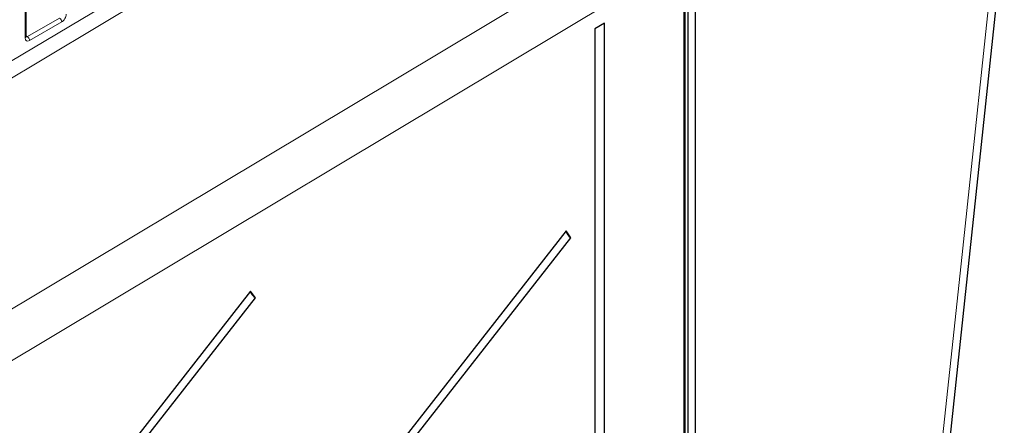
# Paper-space layout 'Blatt2' of a CAD drawing. Header units: millimetres. Extents: x 5 to 418, y 2 to 292.
# Tile 64 of 70: x 307 to 344, y 219 to 234. Entities that reach past the tile are written whole.
import ezdxf

# ---------------------------------------------------------------- set-up
doc = ezdxf.new("R2010")
doc.units = ezdxf.units.MM

psp = doc.layouts.new('Blatt2')

# ---------------------------------------------------------------- linework, layer by layer
at = {"color": 7, "linetype": 'Continuous', "lineweight": 18}
for p, q in [((299.88, 228.688), (320.544, 241.048)), ((320.814, 240.557), (300.438, 228.368)), ((303.647, 221.479), (331.146, 237.94)), ((331.982, 236.48), (303.863, 219.648)), ((331.982, 151.213), (331.982, 236.48)), ((306.89, 233.439), (306.89, 234.876)), ((306.969, 233.488), (308.192, 234.194)), ((308.277, 234.047), (307.054, 233.341)), ((306.924, 233.514), (306.969, 233.488))]:
    psp.add_line(p, q, dxfattribs=at)
at = {"color": 7, "linetype": 'Continuous', "lineweight": 25}
for p, q in [((341.551, 212.786), (344.197, 237.562)), ((332.038, 151.294), (332.038, 236.56)), ((332.154, 151.931), (332.154, 236.524)), ((332.431, 151.45), (332.431, 236.685)), ((306.924, 233.487), (306.924, 234.924)), ((328.965, 234.002), (328.597, 233.782)), ((328.597, 233.782), (328.597, 150.168)), ((328.965, 150.388), (328.965, 234.002)), ((327.5, 226.084), (307.324, 200.315)), ((327.681, 225.824), (327.5, 226.084)), ((307.504, 200.056), (327.681, 225.824)), ((315.476, 223.792), (307.324, 213.38)), ((315.657, 223.532), (315.476, 223.792)), ((307.504, 213.12), (315.657, 223.532))]:
    psp.add_line(p, q, dxfattribs=at)
at = {"color": 7, "linetype": 'Continuous', "lineweight": 18, "flags": 128}
psp.add_lwpolyline([(341.221, 212.397), (342.549, 224.831), (343.866, 237.165)], dxfattribs=at)
at = {"color": 7, "linetype": 'Continuous', "lineweight": 18}
for centre, radius, start, end in [((308.098, 234.041), 0.179, 1.7215, 58.2785), ((306.865, 233.493), 0.0594, 295.3879, 354.638), ((306.875, 233.336), 0.179, 1.7215, 58.2785)]:
    psp.add_arc(centre, radius, start, end, dxfattribs=at)
at = {"color": 7, "linetype": 'Continuous', "lineweight": 25}
for centre in [(327.977, 226.256), (315.953, 223.964)]:
    psp.add_arc(centre, 0.524, 200.9626, 235.499, dxfattribs=at)
at = {"color": 7, "linetype": 'Continuous', "lineweight": 18}
for centre, major_axis, ratio, start_param, end_param in [((308.28, 234.245), (0.117, 0.21), 0.567218, 3.901029, 5.489279), ((307.057, 233.539), (0.117, 0.21), 0.567218, 2.347686, 3.901029), ((306.971, 233.587), (0.057, 0.106), 0.556897, 3.118148, 3.893185)]:
    psp.add_ellipse(centre, major_axis=major_axis, ratio=ratio, start_param=start_param, end_param=end_param, dxfattribs=at)
at = {"color": 7, "linetype": 'Continuous', "lineweight": 25}
psp.add_open_spline([(306.926, 233.469), (306.926, 233.47), (306.925, 233.471), (306.924, 233.483), (306.924, 233.487)], degree=3, knots=[0, 0, 0, 0, 0.589743, 1, 1, 1, 1], dxfattribs=at)

doc.saveas('drawing.dxf')
